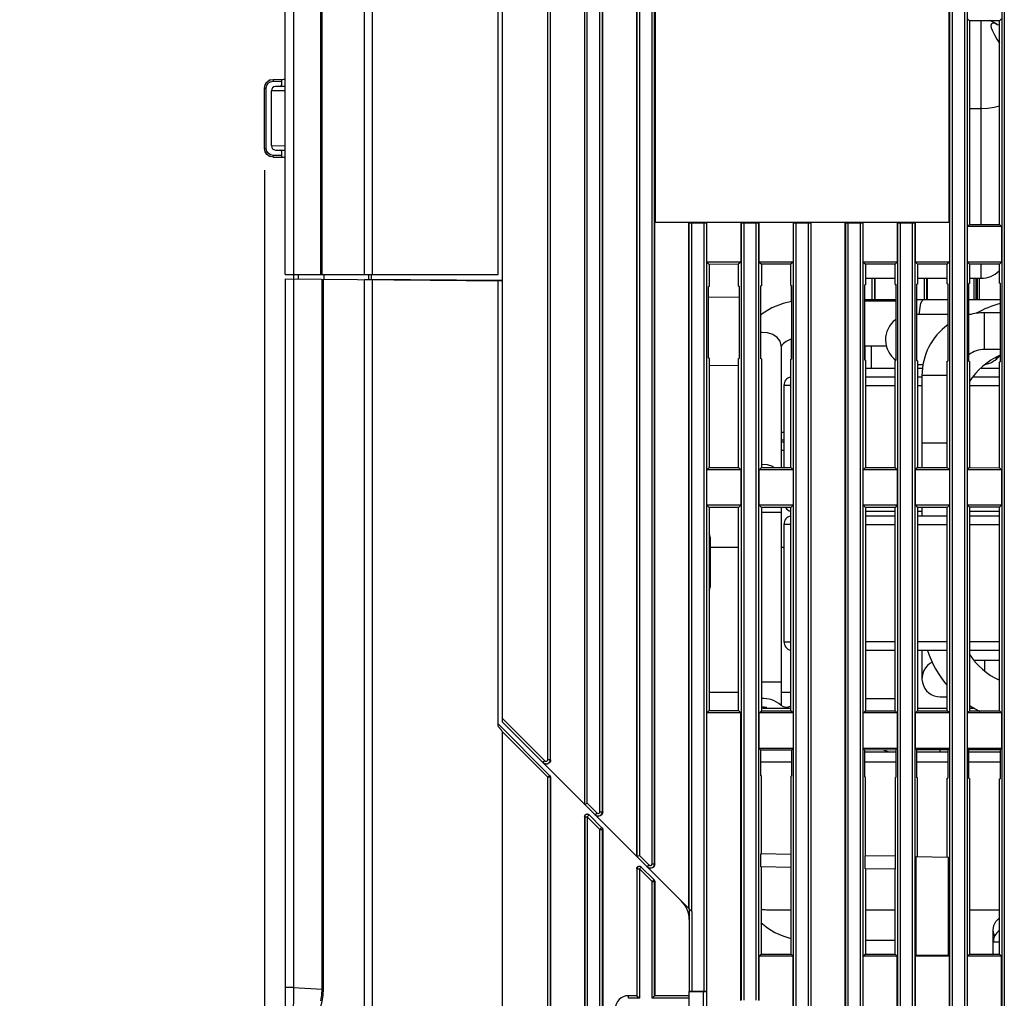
# Model space of a CAD drawing. Extents: x 28 to 410, y 34 to 287.
# Tile 16 of 33: x 122 to 167, y 158 to 203. Entities that reach past the tile are written whole.
import ezdxf

# ---------------------------------------------------------------- set-up
doc = ezdxf.new("R2010")
doc.units = 0
doc.header["$LTSCALE"] = 23.1
doc.layers.get('0').update_dxf_attribs({"linetype": 'CONTINUOUS'})
doc.dimstyles.get("Standard").update_dxf_attribs({"dimtxt": 2.5, "dimasz": 2.5, "dimexe": 1.25, "dimexo": 0.625, "dimtad": 1, "dimcen": 2.5, "dimazin": 3, "dimtfac": 1, "dimtmove": 0, "dimatfit": 3})

# ---------------------------------------------------------------- blocks, each defined once
blk = doc.blocks.new('_OPEN')
at = {"color": 0, "linetype": 'BYBLOCK'}
for p, q in [((0, 0), (-1, 0.25)), ((-1, -0.25), (0, 0)), ((-1, 0), (0, 0))]:
    blk.add_line(p, q, dxfattribs=at)
blk = doc.blocks.new('*D48')
at = {"color": 2, "linetype": 'CONTINUOUS'}
for p, q in [((133.126, 196.559), (133.126, 128.274)), ((134.283, 155.649), (134.283, 128.274)), ((133.126, 129.274), (121.856, 129.274)), ((121.856, 129.274), (133.704, 129.274)), ((139.283, 129.274), (133.704, 129.274)), ((134.283, 129.274), (139.283, 129.274))]:
    blk.add_line(p, q, dxfattribs=at)
at = {"color": 2, "linetype": 'CONTINUOUS', "xscale": 2, "yscale": 2, "zscale": 2}
blk.add_blockref('_OPEN', (133.126, 129.274), dxfattribs=at)
at = {"color": 2, "linetype": 'CONTINUOUS', "xscale": 2, "yscale": 2, "zscale": 2, "rotation": 180}
blk.add_blockref('_OPEN', (134.283, 129.274), dxfattribs=at)

msp = doc.modelspace()

# ---------------------------------------------------------------- linework, layer by layer
at = {"color": 7, "linetype": 'CONTINUOUS'}
for p, q in [((144.083, 171.149), (144.083, 247.149)), ((146.173, 169.421), (146.173, 241.867)), ((146.293, 169.421), (146.293, 241.725)), ((147.873, 167.359), (147.873, 241.725)), ((147.993, 167.408), (147.993, 241.867)), ((148.573, 167.021), (148.573, 241.867)), ((148.693, 167.021), (148.693, 241.725)), ((150.273, 241.725), (150.273, 164.959)), ((150.393, 241.867), (150.393, 165.008)), ((150.973, 164.621), (150.973, 241.867)), ((151.093, 164.621), (151.093, 241.725)), ((164.673, 241.725), (164.673, 148.589)), ((164.793, 241.867), (164.793, 148.447)), ((165.373, 148.447), (165.373, 241.867)), ((165.493, 148.589), (165.493, 241.725)), ((167.073, 241.725), (167.073, 148.589)), ((167.193, 241.867), (167.193, 148.447)), ((146.301, 169.413), (146.301, 241.638)), ((148.701, 167.013), (148.701, 241.638)), ((150.265, 164.966), (150.265, 241.638)), ((134.083, 191.749), (134.083, 240.829)), ((138.106, 191.749), (138.106, 235.949)), ((164.648, 194.166), (164.648, 214.531)), ((151.118, 213.142), (151.118, 194.166)), ((137.734, 191.749), (137.734, 211.619)), ((143.883, 191.749), (143.883, 208.949)), ((147.865, 208.766), (147.865, 167.366)), ((135.786, 191.749), (135.786, 208.117)), ((134.483, 191.557), (134.483, 207.772)), ((135.719, 191.749), (135.719, 208.039)), ((165.501, 203.531), (165.596, 203.436)), ((166.972, 203.437), (165.596, 203.436)), ((165.596, 203.436), (165.596, 194.062)), ((166.123, 194.061), (166.123, 203.436)), ((167.065, 203.531), (166.972, 203.437)), ((166.972, 194.06), (166.972, 203.437)), ((133.392, 200.715), (133.52, 200.738)), ((133.52, 200.738), (134.005, 200.747)), ((133.52, 200.738), (133.521, 200.658)), ((133.521, 200.658), (133.923, 200.665)), ((134.083, 200.417), (133.64, 200.409)), ((133.923, 200.493), (133.923, 200.745)), ((133.126, 197.559), (133.126, 200.338)), ((133.126, 200.338), (133.206, 200.338)), ((133.206, 197.559), (133.206, 200.338)), ((134.083, 200.218), (133.443, 200.209)), ((133.443, 197.688), (133.443, 200.209)), ((165.596, 199.393), (166.123, 199.393)), ((133.443, 197.688), (134.083, 197.68)), ((133.156, 197.408), (133.126, 197.559)), ((133.126, 197.559), (133.206, 197.559)), ((133.52, 197.159), (133.521, 197.239)), ((133.923, 197.232), (133.521, 197.239)), ((133.64, 197.488), (134.083, 197.481)), ((133.923, 197.152), (133.923, 197.405)), ((133.52, 197.159), (133.392, 197.183)), ((133.52, 197.159), (134.005, 197.151)), ((151.101, 194.149), (151.118, 194.166)), ((151.101, 164.613), (151.101, 194.149)), ((152.665, 194.149), (151.101, 194.149)), ((151.118, 194.166), (164.648, 194.166)), ((152.665, 162.566), (152.665, 194.149)), ((152.673, 194.141), (152.665, 194.149)), ((152.673, 194.141), (152.673, 162.558)), ((152.793, 194.131), (152.793, 162.439)), ((152.793, 194.131), (153.373, 194.131)), ((153.373, 158.749), (153.373, 194.131)), ((153.501, 194.149), (153.493, 194.141)), ((153.493, 158.743), (153.493, 194.141)), ((153.501, 192.331), (153.501, 194.149)), ((155.065, 194.149), (153.501, 194.149)), ((155.065, 194.149), (155.065, 192.331)), ((155.073, 194.141), (155.065, 194.149)), ((155.073, 194.141), (155.073, 158.339)), ((155.193, 194.131), (155.193, 158.349)), ((155.193, 194.131), (155.773, 194.131)), ((155.773, 158.349), (155.773, 194.131)), ((155.901, 194.149), (155.893, 194.141)), ((155.893, 158.339), (155.893, 194.141)), ((155.901, 192.331), (155.901, 194.149)), ((157.465, 194.149), (155.901, 194.149)), ((157.465, 194.149), (157.465, 192.331)), ((157.473, 194.141), (157.465, 194.149)), ((157.473, 194.141), (157.473, 148.589)), ((157.593, 194.131), (157.593, 148.447)), ((157.593, 194.131), (158.173, 194.131)), ((158.173, 148.447), (158.173, 194.131)), ((158.301, 194.149), (158.293, 194.141)), ((158.293, 148.589), (158.293, 194.141)), ((158.301, 148.676), (158.301, 194.149)), ((159.865, 194.149), (158.301, 194.149)), ((159.865, 148.676), (159.865, 194.149)), ((159.873, 194.141), (159.865, 194.149)), ((159.873, 194.141), (159.873, 148.589)), ((159.993, 194.131), (159.993, 148.447)), ((159.993, 194.131), (160.573, 194.131)), ((160.573, 148.447), (160.573, 194.131)), ((160.701, 194.149), (160.693, 194.141)), ((160.693, 148.589), (160.693, 194.141)), ((160.701, 192.331), (160.701, 194.149)), ((162.265, 194.149), (160.701, 194.149)), ((162.265, 194.149), (162.265, 192.331)), ((162.273, 194.141), (162.265, 194.149)), ((162.273, 194.141), (162.273, 148.589)), ((162.393, 194.131), (162.393, 148.447)), ((162.393, 194.131), (162.973, 194.131)), ((162.973, 148.447), (162.973, 194.131)), ((163.101, 194.149), (163.093, 194.141)), ((163.093, 148.589), (163.093, 194.141)), ((163.101, 192.331), (163.101, 194.149)), ((164.665, 194.149), (163.101, 194.149)), ((164.665, 194.149), (164.648, 194.166)), ((164.665, 194.149), (164.665, 192.331)), ((165.501, 193.966), (165.596, 194.062)), ((165.596, 194.062), (166.972, 194.06)), ((167.065, 193.966), (166.972, 194.06)), ((165.501, 192.331), (165.501, 193.966)), ((167.065, 193.966), (165.501, 193.966)), ((167.065, 193.966), (167.065, 192.331)), ((153.501, 192.331), (153.609, 192.223)), ((155.065, 192.331), (153.501, 192.331)), ((155.065, 192.331), (154.959, 192.224)), ((155.901, 192.331), (156.006, 192.225)), ((157.465, 192.331), (155.901, 192.331)), ((157.465, 192.331), (157.361, 192.227)), ((160.701, 192.331), (160.801, 192.231)), ((162.265, 192.331), (160.701, 192.331)), ((162.166, 192.232), (160.801, 192.231)), ((160.801, 192.231), (160.801, 191.287)), ((162.265, 192.331), (162.166, 192.232)), ((162.166, 191.303), (162.166, 192.232)), ((163.101, 192.331), (163.199, 192.233)), ((164.665, 192.331), (163.101, 192.331)), ((164.569, 192.235), (163.199, 192.233)), ((163.199, 192.233), (163.199, 191.316)), ((164.665, 192.331), (164.569, 192.235)), ((164.569, 191.333), (164.569, 192.235)), ((165.501, 192.331), (165.596, 192.236)), ((167.065, 192.331), (165.501, 192.331)), ((166.972, 192.237), (165.596, 192.236)), ((165.596, 192.236), (165.596, 191.345)), ((166.123, 191.583), (166.123, 192.236)), ((167.065, 192.331), (166.972, 192.237)), ((166.972, 191.362), (166.972, 192.237)), ((154.959, 192.224), (153.609, 192.223)), ((153.609, 192.223), (153.609, 191.199)), ((154.959, 191.215), (154.959, 192.224)), ((157.361, 192.227), (156.006, 192.225)), ((156.006, 192.225), (156.006, 191.228)), ((157.361, 191.244), (157.361, 192.227)), ((166.953, 191.917), (166.95, 191.914)), ((166.972, 191.937), (166.953, 191.917)), ((134.083, 191.749), (143.883, 191.749)), ((134.083, 191.563), (134.083, 157.528)), ((134.083, 191.563), (144.083, 191.459)), ((134.462, 191.559), (134.462, 158.926)), ((134.683, 191.749), (134.683, 191.556)), ((135.781, 158.857), (135.781, 191.546)), ((135.844, 158.857), (135.844, 191.545)), ((135.873, 191.545), (135.873, 191.749)), ((144.083, 191.474), (137.734, 191.529)), ((137.734, 155.149), (137.734, 191.525)), ((137.923, 191.749), (137.923, 191.527)), ((138.046, 191.749), (138.046, 191.526)), ((138.106, 155.149), (138.106, 191.521)), ((143.883, 170.966), (143.883, 191.461)), ((160.801, 191.583), (162.166, 191.583)), ((161.1, 191.583), (161.1, 190.591)), ((161.232, 190.591), (161.232, 191.583)), ((161.254, 190.591), (161.254, 191.583)), ((163.199, 191.583), (164.569, 191.583)), ((163.5, 191.583), (163.5, 190.591)), ((163.632, 190.591), (163.632, 191.583)), ((163.654, 190.591), (163.654, 191.583)), ((164.569, 191.333), (164.599, 191.333)), ((164.599, 191.333), (164.599, 187.765)), ((165.566, 187.753), (165.566, 191.345)), ((165.596, 191.345), (165.566, 191.345)), ((165.596, 191.583), (166.123, 191.583)), ((165.785, 191.583), (165.785, 190.591)), ((165.903, 190.591), (165.903, 191.583)), ((165.963, 190.591), (165.963, 191.583)), ((166.039, 191.583), (166.039, 190.591)), ((166.972, 191.362), (167.001, 191.362)), ((167.001, 191.362), (167.001, 187.735)), ((153.609, 191.199), (153.579, 191.198)), ((153.579, 187.899), (153.579, 191.198)), ((154.959, 191.215), (154.988, 191.216)), ((154.988, 191.216), (154.988, 187.882)), ((155.977, 187.87), (155.977, 191.228)), ((156.006, 191.228), (155.977, 191.228)), ((155.981, 189.887), (155.981, 191.228)), ((157.361, 191.244), (157.391, 191.245)), ((157.385, 191.244), (157.385, 190.512)), ((157.391, 191.245), (157.391, 187.853)), ((160.801, 191.287), (160.771, 191.286)), ((160.771, 187.811), (160.771, 191.286)), ((162.166, 191.303), (162.196, 191.304)), ((162.196, 191.304), (162.196, 187.794)), ((163.199, 191.316), (163.169, 191.315)), ((163.169, 187.782), (163.169, 191.315)), ((153.579, 190.734), (154.988, 190.709)), ((162.196, 190.591), (160.771, 190.591)), ((162.196, 190.546), (160.771, 190.546)), ((162.196, 190.522), (160.771, 190.522)), ((164.599, 190.591), (163.169, 190.591)), ((167.001, 190.591), (165.566, 190.591)), ((166.285, 188.307), (166.285, 189.991)), ((167.001, 189.991), (166.285, 189.991)), ((164.599, 189.909), (163.169, 189.909)), ((165.616, 189.909), (165.566, 189.909)), ((157.385, 188.776), (157.385, 187.853)), ((156.925, 188.441), (156.925, 182.871)), ((160.771, 188.469), (161.779, 188.469)), ((160.781, 187.811), (160.781, 188.469)), ((161.065, 188.469), (161.065, 187.449)), ((167.001, 188.307), (166.285, 188.307)), ((153.609, 187.899), (153.579, 187.899)), ((153.609, 187.899), (153.609, 182.875)), ((154.959, 182.873), (154.959, 187.882)), ((154.959, 187.882), (154.988, 187.882)), ((156.006, 187.87), (155.977, 187.87)), ((156.006, 187.87), (156.006, 182.872)), ((157.361, 182.871), (157.361, 187.853)), ((157.361, 187.853), (157.391, 187.853)), ((160.801, 187.811), (160.771, 187.811)), ((160.801, 187.811), (160.801, 182.867)), ((162.166, 182.865), (162.166, 187.794)), ((162.166, 187.794), (162.196, 187.794)), ((163.199, 187.782), (163.169, 187.782)), ((163.199, 187.782), (163.199, 182.864)), ((164.569, 182.863), (164.569, 187.765)), ((164.569, 187.765), (164.599, 187.765)), ((165.596, 187.752), (165.566, 187.753)), ((165.596, 187.752), (165.596, 182.862)), ((166.972, 182.86), (166.972, 187.736)), ((166.972, 187.736), (167.001, 187.735)), ((166.986, 188.02), (167.001, 188.035)), ((153.609, 187.564), (154.959, 187.588)), ((160.801, 187.449), (162.166, 187.449)), ((163.455, 187.589), (163.199, 187.589)), ((163.199, 187.449), (163.44, 187.449)), ((166.13, 187.449), (166.972, 187.449)), ((160.801, 187.049), (162.166, 187.049)), ((163.199, 187.049), (163.401, 187.049)), ((163.401, 187.107), (163.401, 182.864)), ((164.569, 187.107), (163.401, 187.107)), ((165.75, 187.049), (166.972, 187.049)), ((157.043, 186.649), (157.043, 182.871)), ((157.361, 186.649), (157.043, 186.649)), ((160.801, 186.649), (162.166, 186.649)), ((163.199, 186.649), (163.401, 186.649)), ((165.596, 186.649), (166.972, 186.649)), ((157.043, 184.487), (156.925, 184.487)), ((157.043, 184.128), (156.925, 184.128)), ((157.043, 184.033), (156.925, 184.033)), ((156.925, 183.669), (157.043, 183.669)), ((164.569, 183.991), (163.401, 183.991)), ((153.501, 182.766), (153.609, 182.875)), ((153.501, 181.131), (153.501, 182.766)), ((155.065, 182.766), (153.501, 182.766)), ((153.609, 182.875), (154.959, 182.873)), ((155.065, 182.766), (154.959, 182.873)), ((155.065, 182.766), (155.065, 181.131)), ((155.901, 182.766), (156.006, 182.872)), ((155.901, 181.131), (155.901, 182.766)), ((157.465, 182.766), (155.901, 182.766)), ((156.006, 182.872), (157.361, 182.871)), ((157.465, 182.766), (157.361, 182.871)), ((157.465, 182.766), (157.465, 181.131)), ((160.701, 182.766), (160.801, 182.867)), ((160.701, 181.131), (160.701, 182.766)), ((162.265, 182.766), (160.701, 182.766)), ((160.801, 182.867), (162.166, 182.865)), ((162.265, 182.766), (162.166, 182.865)), ((162.265, 182.766), (162.265, 181.131)), ((163.101, 182.766), (163.199, 182.864)), ((163.101, 181.131), (163.101, 182.766)), ((164.665, 182.766), (163.101, 182.766)), ((163.199, 182.864), (164.569, 182.863)), ((164.665, 182.766), (164.569, 182.863)), ((164.665, 182.766), (164.665, 181.131)), ((165.501, 182.766), (165.596, 182.862)), ((165.501, 181.131), (165.501, 182.766)), ((167.065, 182.766), (165.501, 182.766)), ((165.596, 182.862), (166.972, 182.86)), ((167.065, 182.766), (166.972, 182.86)), ((167.065, 182.766), (167.065, 181.131)), ((153.501, 181.131), (153.609, 181.023)), ((155.065, 181.131), (153.501, 181.131)), ((154.959, 181.024), (153.609, 181.023)), ((153.609, 181.023), (153.609, 171.675)), ((155.065, 181.131), (154.959, 181.024)), ((154.959, 171.673), (154.959, 181.024)), ((155.901, 181.131), (156.006, 181.025)), ((157.465, 181.131), (155.901, 181.131)), ((157.361, 181.027), (156.006, 181.025)), ((156.006, 181.025), (156.006, 171.672)), ((156.925, 181.026), (156.925, 171.929)), ((157.465, 181.131), (157.361, 181.027)), ((157.361, 171.671), (157.361, 181.027)), ((160.701, 181.131), (160.801, 181.031)), ((162.265, 181.131), (160.701, 181.131)), ((162.166, 181.032), (160.801, 181.031)), ((160.801, 181.031), (160.801, 171.667)), ((162.265, 181.131), (162.166, 181.032)), ((162.166, 171.665), (162.166, 181.032)), ((164.665, 181.131), (163.101, 181.131)), ((163.101, 181.131), (163.199, 181.033)), ((164.569, 181.035), (163.199, 181.033)), ((163.199, 181.033), (163.199, 171.664)), ((163.401, 181.033), (163.401, 180.649)), ((164.665, 181.131), (164.569, 181.035)), ((164.569, 171.663), (164.569, 181.035)), ((167.065, 181.131), (165.501, 181.131)), ((165.501, 181.131), (165.596, 181.036)), ((166.972, 181.037), (165.596, 181.036)), ((165.596, 181.036), (165.596, 171.662)), ((167.065, 181.131), (166.972, 181.037)), ((166.972, 171.66), (166.972, 181.037)), ((156.925, 180.792), (156.006, 180.792)), ((162.166, 180.849), (160.801, 180.849)), ((160.801, 180.649), (162.166, 180.649)), ((163.401, 180.849), (163.199, 180.849)), ((163.199, 180.649), (164.569, 180.649)), ((166.972, 180.849), (165.596, 180.849)), ((165.596, 180.649), (166.972, 180.649)), ((157.043, 180.249), (157.043, 174.849)), ((157.361, 180.249), (157.043, 180.249)), ((160.801, 180.249), (162.166, 180.249)), ((163.199, 180.249), (164.569, 180.249)), ((165.596, 180.249), (166.972, 180.249)), ((153.643, 179.66), (153.643, 177.358)), ((154.959, 179.189), (153.643, 179.189)), ((157.043, 179.189), (156.925, 179.189)), ((157.043, 174.849), (157.361, 174.849)), ((162.166, 174.849), (160.801, 174.849)), ((164.569, 174.849), (163.199, 174.849)), ((166.972, 174.849), (165.596, 174.849)), ((162.166, 174.449), (160.801, 174.449)), ((164.569, 174.449), (163.199, 174.449)), ((163.401, 174.449), (163.401, 173.149)), ((166.972, 174.449), (165.596, 174.449)), ((165.788, 173.991), (166.972, 173.991)), ((166.285, 173.991), (166.285, 173.494)), ((156.925, 172.991), (156.006, 172.991)), ((154.959, 172.509), (153.609, 172.509)), ((157.361, 172.509), (156.925, 172.509)), ((164.243, 172.307), (164.569, 172.307)), ((160.801, 172.229), (162.166, 172.229)), ((153.501, 171.566), (153.609, 171.675)), ((153.501, 148.676), (153.501, 171.566)), ((155.065, 171.566), (153.501, 171.566)), ((153.609, 171.675), (154.959, 171.673)), ((155.065, 171.566), (154.959, 171.673)), ((155.065, 158.331), (155.065, 171.566)), ((155.901, 171.566), (156.006, 171.672)), ((155.901, 169.931), (155.901, 171.566)), ((157.465, 171.566), (155.901, 171.566)), ((156.006, 171.672), (157.361, 171.671)), ((156.083, 171.791), (157.361, 171.791)), ((157.465, 171.566), (157.361, 171.671)), ((157.465, 171.566), (157.465, 169.931)), ((160.701, 171.566), (160.801, 171.667)), ((160.701, 169.931), (160.701, 171.566)), ((162.265, 171.566), (160.701, 171.566)), ((160.801, 171.667), (162.166, 171.665)), ((162.265, 171.566), (162.166, 171.665)), ((162.265, 171.566), (162.265, 169.931)), ((163.101, 171.566), (163.199, 171.664)), ((163.101, 169.931), (163.101, 171.566)), ((164.665, 171.566), (163.101, 171.566)), ((163.199, 171.791), (164.569, 171.791)), ((163.199, 171.664), (164.569, 171.663)), ((164.665, 171.566), (164.569, 171.663)), ((164.665, 171.566), (164.665, 169.931)), ((165.501, 171.566), (165.596, 171.662)), ((165.501, 169.931), (165.501, 171.566)), ((167.065, 171.566), (165.501, 171.566)), ((165.596, 171.791), (165.832, 171.791)), ((165.596, 171.662), (166.972, 171.66)), ((167.065, 171.566), (166.972, 171.66)), ((167.065, 171.566), (167.065, 169.931)), ((146.258, 168.691), (143.883, 171.066)), ((144.083, 171.318), (146.036, 169.365)), ((144.083, 171.149), (145.951, 169.28)), ((144.083, 148.349), (144.083, 170.696)), ((146.173, 168.606), (144.083, 170.696)), ((155.977, 169.855), (155.901, 169.931)), ((157.465, 169.931), (155.901, 169.931)), ((157.391, 169.857), (155.977, 169.855)), ((155.977, 168.67), (155.977, 169.855)), ((157.391, 169.857), (157.465, 169.931)), ((157.391, 169.857), (157.391, 168.653)), ((162.265, 169.931), (160.701, 169.931)), ((160.771, 169.86), (160.701, 169.931)), ((162.196, 169.862), (160.771, 169.86)), ((160.771, 168.611), (160.771, 169.86)), ((160.771, 169.771), (162.196, 169.771)), ((161.821, 169.803), (161.821, 169.771)), ((162.196, 169.862), (162.265, 169.931)), ((162.196, 169.862), (162.196, 168.594)), ((164.665, 169.931), (163.101, 169.931)), ((163.169, 169.863), (163.101, 169.931)), ((164.599, 169.864), (163.169, 169.863)), ((163.169, 168.582), (163.169, 169.863)), ((163.169, 169.771), (164.599, 169.771)), ((164.221, 169.864), (164.221, 169.771)), ((164.599, 169.864), (164.665, 169.931)), ((164.599, 169.864), (164.599, 168.565)), ((167.065, 169.931), (165.501, 169.931)), ((165.566, 169.865), (165.501, 169.931)), ((167.001, 169.867), (165.566, 169.865)), ((165.566, 168.553), (165.566, 169.865)), ((165.566, 169.771), (167.001, 169.771)), ((167.001, 169.867), (167.065, 169.931)), ((167.001, 169.867), (167.001, 168.535)), ((146.036, 169.365), (145.951, 169.28)), ((148.351, 166.88), (145.958, 169.273)), ((146.173, 169.421), (146.293, 169.421)), ((146.301, 169.413), (146.293, 169.421)), ((157.391, 169.309), (155.977, 169.309)), ((162.196, 169.309), (160.771, 169.309)), ((164.599, 169.309), (163.169, 169.309)), ((167.001, 169.309), (165.566, 169.309)), ((146.173, 168.606), (146.258, 168.691)), ((146.277, 168.666), (146.258, 168.691)), ((146.265, 168.684), (146.284, 168.659)), ((156.006, 168.67), (155.977, 168.67)), ((156.006, 165.077), (156.006, 168.67)), ((146.173, 148.447), (146.173, 168.606)), ((146.293, 168.606), (146.173, 168.606)), ((146.293, 148.589), (146.293, 168.606)), ((146.301, 168.598), (146.293, 168.606)), ((146.301, 168.598), (146.301, 148.675)), ((157.361, 168.653), (157.361, 165.054)), ((157.361, 168.653), (157.391, 168.653)), ((160.801, 168.611), (160.771, 168.611)), ((160.801, 164.994), (160.801, 168.611)), ((162.166, 168.594), (162.166, 164.97)), ((162.166, 168.594), (162.196, 168.594)), ((163.199, 168.582), (163.169, 168.582)), ((163.199, 164.952), (163.199, 168.582)), ((164.569, 168.565), (164.599, 168.565)), ((164.569, 164.928), (164.569, 168.565)), ((165.596, 168.552), (165.566, 168.553)), ((165.596, 168.552), (165.596, 160.462)), ((166.972, 168.536), (167.001, 168.535)), ((166.972, 160.46), (166.972, 168.536)), ((147.873, 167.359), (147.993, 167.408)), ((147.873, 167.359), (147.873, 167.359)), ((147.993, 167.408), (148.436, 166.965)), ((148.078, 166.871), (147.993, 166.786)), ((148.078, 166.871), (148.665, 166.284)), ((148.436, 166.965), (148.351, 166.88)), ((150.751, 164.48), (148.358, 166.873)), ((148.573, 167.021), (148.693, 167.021)), ((148.701, 167.013), (148.693, 167.021)), ((147.866, 166.794), (147.866, 148.675)), ((147.866, 166.794), (147.873, 166.786)), ((147.873, 166.786), (147.873, 148.589)), ((147.911, 166.786), (147.993, 166.786)), ((147.993, 166.786), (147.993, 148.447)), ((147.993, 166.786), (148.573, 166.206)), ((148.658, 166.291), (148.573, 166.206)), ((148.573, 148.447), (148.573, 166.206)), ((148.573, 166.206), (148.693, 166.206)), ((148.665, 166.284), (148.684, 166.259)), ((148.693, 148.589), (148.693, 166.206)), ((148.693, 166.206), (148.701, 166.198)), ((148.701, 166.198), (148.701, 148.675)), ((155.988, 164.478), (155.988, 165.078)), ((157.378, 165.054), (155.988, 165.078)), ((157.378, 164.454), (157.378, 165.054)), ((150.273, 164.959), (150.393, 165.008)), ((150.273, 164.959), (150.273, 164.959)), ((150.393, 165.008), (150.836, 164.565)), ((150.973, 164.621), (151.093, 164.621)), ((151.101, 164.613), (151.093, 164.621)), ((162.178, 164.97), (160.788, 164.994)), ((160.788, 164.394), (160.788, 164.994)), ((162.178, 164.37), (162.178, 164.97)), ((163.136, 164.953), (164.631, 164.927)), ((163.136, 160.401), (163.136, 164.953)), ((164.631, 160.401), (164.631, 164.927)), ((150.266, 164.394), (150.266, 158.549)), ((150.266, 164.394), (150.273, 164.386)), ((150.273, 164.386), (150.273, 158.548)), ((150.311, 164.386), (150.393, 164.386)), ((150.478, 164.471), (150.393, 164.386)), ((150.393, 164.386), (150.393, 158.429)), ((150.393, 164.386), (150.973, 163.806)), ((150.478, 164.471), (150.445, 164.494)), ((150.478, 164.471), (151.065, 163.884)), ((150.836, 164.565), (150.751, 164.48)), ((152.803, 162.429), (150.758, 164.473)), ((157.378, 164.454), (155.988, 164.478)), ((155.992, 164.478), (155.992, 160.458)), ((157.372, 160.46), (157.372, 164.454)), ((162.178, 164.37), (160.788, 164.394)), ((160.798, 164.394), (160.798, 160.463)), ((162.167, 160.465), (162.167, 164.37)), ((151.058, 163.891), (150.973, 163.806)), ((150.973, 158.429), (150.973, 163.806)), ((150.973, 163.806), (151.093, 163.806)), ((151.058, 163.891), (151.077, 163.866)), ((151.065, 163.884), (151.084, 163.859)), ((151.093, 158.548), (151.093, 163.806)), ((151.093, 163.806), (151.101, 163.798)), ((151.101, 163.798), (151.101, 158.549)), ((152.683, 162.549), (152.683, 158.742)), ((152.803, 162.429), (152.803, 158.749)), ((156.243, 162.509), (157.372, 162.509)), ((160.798, 162.509), (162.167, 162.509)), ((165.596, 162.509), (166.972, 162.509)), ((166.683, 160.461), (166.683, 161.581)), ((160.798, 161.109), (162.167, 161.109)), ((166.972, 161.012), (166.683, 161.012)), ((155.992, 160.458), (155.901, 160.366)), ((155.901, 158.331), (155.901, 160.366)), ((157.465, 160.366), (155.901, 160.366)), ((155.992, 160.458), (157.372, 160.46)), ((157.372, 160.46), (157.465, 160.366)), ((157.465, 148.676), (157.465, 160.366)), ((160.798, 160.463), (160.701, 160.366)), ((162.265, 160.366), (160.701, 160.366)), ((160.701, 148.676), (160.701, 160.366)), ((160.798, 160.463), (162.167, 160.465)), ((162.167, 160.465), (162.265, 160.366)), ((162.265, 148.676), (162.265, 160.366)), ((163.136, 160.401), (163.101, 160.366)), ((164.665, 160.366), (163.101, 160.366)), ((163.101, 148.676), (163.101, 160.366)), ((164.631, 160.401), (163.136, 160.401)), ((164.631, 160.401), (164.665, 160.366)), ((164.665, 148.676), (164.665, 160.366)), ((165.501, 160.366), (165.596, 160.462)), ((167.065, 160.366), (165.501, 160.366)), ((165.501, 148.676), (165.501, 160.366)), ((165.596, 160.462), (166.972, 160.46)), ((167.065, 160.366), (166.972, 160.46)), ((167.065, 148.676), (167.065, 160.366)), ((134.462, 158.926), (134.083, 158.926)), ((134.462, 158.926), (135.781, 158.857)), ((135.767, 158.584), (135.781, 158.857)), ((135.844, 158.857), (135.781, 158.857)), ((152.683, 158.738), (153.347, 158.747)), ((152.683, 143.149), (152.683, 158.738)), ((153.373, 158.749), (152.803, 158.749)), ((153.347, 151.551), (153.347, 158.747)), ((153.493, 158.743), (153.495, 158.741)), ((153.495, 151.556), (153.495, 158.741)), ((135.722, 158.313), (135.767, 158.584)), ((149.883, 158.429), (149.883, 158.549)), ((150.273, 158.549), (149.883, 158.549)), ((150.393, 158.429), (149.883, 158.429)), ((150.273, 158.549), (150.273, 158.549)), ((150.273, 158.548), (150.393, 158.429)), ((151.093, 158.548), (150.973, 158.429)), ((152.683, 158.429), (150.973, 158.429)), ((151.093, 158.549), (151.094, 158.549)), ((152.683, 158.549), (151.093, 158.549))]:
    msp.add_line(p, q, dxfattribs=at)
for points in [[(166.858, 203.256), (166.778, 203.308), (166.666, 203.331), (166.598, 203.294), (166.578, 203.216)], [(166.578, 203.216), (166.594, 203.116), (166.647, 202.975), (166.738, 202.796), (166.856, 202.593), (166.972, 202.402)], [(166.972, 203.236), (166.934, 203.237), (166.87, 203.253), (166.859, 203.258)], [(133.126, 200.338), (133.156, 200.49), (133.241, 200.619), (133.368, 200.706), (133.392, 200.715)], [(133.392, 200.715), (133.296, 200.665), (133.191, 200.557), (133.134, 200.418), (133.126, 200.338)], [(133.206, 200.338), (133.23, 200.459), (133.298, 200.562), (133.401, 200.632), (133.521, 200.658)], [(166.123, 199.393), (166.434, 199.409), (166.723, 199.454), (166.972, 199.525)], [(133.126, 197.559), (133.135, 197.473), (133.195, 197.335), (133.301, 197.229), (133.392, 197.183)], [(133.392, 197.183), (133.368, 197.192), (133.241, 197.279), (133.156, 197.408)], [(133.521, 197.239), (133.4, 197.265), (133.298, 197.335), (133.23, 197.439), (133.206, 197.559)], [(152.673, 194.141), (152.682, 194.138), (152.7, 194.135), (152.726, 194.133), (152.758, 194.132), (152.793, 194.131)], [(153.373, 194.131), (153.408, 194.132), (153.44, 194.133), (153.466, 194.135), (153.484, 194.138), (153.493, 194.141)], [(155.073, 194.141), (155.082, 194.138), (155.1, 194.135), (155.126, 194.133), (155.158, 194.132), (155.193, 194.131)], [(155.773, 194.131), (155.808, 194.132), (155.84, 194.133), (155.866, 194.135), (155.884, 194.138), (155.893, 194.141)], [(157.473, 194.141), (157.482, 194.138), (157.5, 194.135), (157.526, 194.133), (157.558, 194.132), (157.593, 194.131)], [(158.173, 194.131), (158.208, 194.132), (158.24, 194.133), (158.266, 194.135), (158.284, 194.138), (158.293, 194.141)], [(159.873, 194.141), (159.882, 194.138), (159.9, 194.135), (159.926, 194.133), (159.958, 194.132), (159.993, 194.131)], [(160.573, 194.131), (160.608, 194.132), (160.64, 194.133), (160.666, 194.135), (160.684, 194.138), (160.693, 194.141)], [(162.273, 194.141), (162.282, 194.138), (162.3, 194.135), (162.326, 194.133), (162.358, 194.132), (162.393, 194.131)], [(162.973, 194.131), (163.008, 194.132), (163.04, 194.133), (163.066, 194.135), (163.084, 194.138), (163.093, 194.141)], [(157.391, 190.514), (157.003, 190.428), (156.492, 190.225), (156.046, 189.948), (155.977, 189.883)], [(163.284, 189.909), (163.288, 190.009), (163.313, 190.244), (163.354, 190.43), (163.404, 190.55), (163.46, 190.591)], [(156.925, 188.441), (156.923, 188.484), (156.865, 188.682), (156.73, 188.856), (156.532, 188.989), (156.29, 189.069), (156.027, 189.087), (155.977, 189.078)], [(157.391, 188.778), (157.333, 188.759), (157.151, 188.667), (157.025, 188.574), (156.953, 188.496), (156.927, 188.449), (156.925, 188.441)], [(166.773, 187.926), (166.809, 187.92), (166.845, 187.923), (166.882, 187.935), (166.918, 187.955), (166.953, 187.984), (166.985, 188.02)], [(156.587, 182.871), (156.532, 182.908), (156.29, 182.988), (156.027, 183.006), (156.006, 183.003)], [(144.083, 170.696), (144.081, 170.704), (144.078, 170.713), (144.074, 170.721), (144.068, 170.73), (144.062, 170.74), (144.055, 170.75), (144.048, 170.761), (144.04, 170.773), (144.031, 170.785), (144.021, 170.798), (144.01, 170.812), (143.998, 170.827), (143.985, 170.843), (143.972, 170.86), (143.956, 170.878), (143.94, 170.898), (143.923, 170.919), (143.904, 170.941), (143.883, 170.966)], [(145.951, 169.28), (145.993, 169.249), (146.041, 169.229), (146.093, 169.222), (146.144, 169.229), (146.192, 169.249), (146.234, 169.28), (146.266, 169.322), (146.286, 169.37), (146.293, 169.421)], [(146.301, 169.413), (146.292, 169.355), (146.267, 169.302), (146.228, 169.259), (146.178, 169.229), (146.121, 169.215), (146.062, 169.218), (146.006, 169.238), (145.958, 169.273)], [(146.036, 169.365), (146.053, 169.352), (146.072, 169.344), (146.093, 169.342), (146.114, 169.344), (146.133, 169.352), (146.15, 169.365), (146.162, 169.381), (146.17, 169.401), (146.173, 169.421)], [(146.293, 168.606), (146.289, 168.637), (146.277, 168.666)], [(146.284, 168.659), (146.296, 168.63), (146.301, 168.598)], [(147.873, 167.359), (147.873, 167.359), (147.873, 167.359), (147.873, 167.359)], [(147.866, 166.794), (147.872, 166.834), (147.892, 166.869), (147.922, 166.895), (147.959, 166.911), (147.999, 166.913), (148.038, 166.902), (148.071, 166.878)], [(148.078, 166.871), (148.045, 166.894), (148.007, 166.905), (147.967, 166.903), (147.93, 166.887), (147.9, 166.86), (147.88, 166.825), (147.873, 166.786)], [(148.351, 166.88), (148.393, 166.849), (148.441, 166.829), (148.493, 166.822), (148.544, 166.829), (148.592, 166.849), (148.634, 166.88), (148.666, 166.922), (148.686, 166.97), (148.693, 167.021)], [(148.701, 167.013), (148.692, 166.955), (148.667, 166.902), (148.628, 166.859), (148.578, 166.829), (148.521, 166.815), (148.462, 166.818), (148.406, 166.838), (148.358, 166.873)], [(148.436, 166.965), (148.453, 166.952), (148.472, 166.944), (148.493, 166.942), (148.514, 166.944), (148.533, 166.952), (148.55, 166.965), (148.562, 166.981), (148.57, 167.001), (148.573, 167.021)], [(147.873, 166.786), (147.877, 166.786), (147.883, 166.786), (147.911, 166.786)], [(148.658, 166.291), (148.677, 166.266), (148.689, 166.237), (148.693, 166.206)], [(148.684, 166.259), (148.696, 166.23), (148.701, 166.198)], [(150.273, 164.959), (150.273, 164.959), (150.273, 164.959), (150.273, 164.959)], [(150.751, 164.48), (150.793, 164.449), (150.841, 164.429), (150.893, 164.422), (150.944, 164.429), (150.992, 164.449), (151.034, 164.48), (151.066, 164.522), (151.086, 164.57), (151.093, 164.621)], [(151.101, 164.613), (151.092, 164.555), (151.067, 164.502), (151.028, 164.459), (150.978, 164.429), (150.921, 164.415), (150.862, 164.418), (150.806, 164.438), (150.758, 164.473)], [(150.836, 164.565), (150.853, 164.552), (150.872, 164.544), (150.893, 164.542), (150.914, 164.544), (150.933, 164.552), (150.95, 164.565), (150.962, 164.581), (150.97, 164.601), (150.973, 164.621)], [(150.266, 164.394), (150.272, 164.434), (150.292, 164.469), (150.322, 164.495), (150.359, 164.511), (150.399, 164.513), (150.438, 164.502), (150.471, 164.478)], [(150.445, 164.494), (150.407, 164.505), (150.367, 164.503), (150.33, 164.487), (150.3, 164.46), (150.28, 164.425), (150.273, 164.386)], [(150.273, 164.386), (150.277, 164.386), (150.283, 164.386), (150.311, 164.386)], [(151.077, 163.866), (151.089, 163.837), (151.093, 163.806)], [(151.084, 163.859), (151.096, 163.83), (151.101, 163.798)], [(166.683, 161.581), (166.715, 161.784), (166.809, 161.968), (166.955, 162.114), (166.972, 162.123)], [(166.76, 161.298), (166.715, 161.384), (166.683, 161.581)], [(134.462, 158.926), (134.459, 158.614), (134.456, 158.311), (134.455, 158.028), (134.454, 157.771), (134.454, 157.55), (134.455, 157.37), (134.456, 157.238), (134.459, 157.156)], [(134.821, 157.034), (134.979, 157.059), (135.146, 157.15), (135.313, 157.303), (135.468, 157.506), (135.602, 157.747), (135.708, 158.012), (135.784, 158.289), (135.829, 158.572), (135.844, 158.857)], [(152.803, 158.749), (152.766, 158.748), (152.733, 158.748), (152.706, 158.746), (152.689, 158.744), (152.683, 158.742)], [(153.347, 158.747), (153.376, 158.747), (153.405, 158.747), (153.433, 158.746), (153.457, 158.745), (153.476, 158.744), (153.493, 158.743)], [(153.493, 158.743), (153.484, 158.745), (153.466, 158.746), (153.44, 158.748), (153.408, 158.748), (153.373, 158.749)], [(150.273, 158.549), (150.273, 158.549), (150.273, 158.549), (150.273, 158.548)], [(151.093, 158.548), (151.093, 158.549), (151.093, 158.549), (151.093, 158.549)]]:
    msp.add_lwpolyline(points, dxfattribs=at)
for centre, radius, start, end in [((166.123, 202.317), 1.2, 51.9577, 70.0448), ((133.643, 200.209), 0.2, 91.0099, 180.0002), ((133.843, 200.493), 0.08, 271, 360), ((134.003, 200.867), 0.12, 271, 313.5716), ((133.643, 197.688), 0.2, 179.9998, 268.99), ((133.843, 197.405), 0.08, 0, 89), ((134.003, 197.031), 0.12, 46.4284, 89), ((166.123, 192.783), 1.2, 270, 313.897), ((168.285, 185.707), 4.884, 105.3133, 119.2423), ((166.285, 187.107), 2.884, 90, 104.4807), ((162.883, 188.749), 1.16, 127.0263, 234.2298), ((166.285, 187.107), 2.884, 125.9419, 180), ((166.285, 187.107), 1.2, 90, 127.1657), ((168.285, 185.107), 3.2, 113.7243, 147.7401), ((166.083, 188.749), 1.16, 281.5297, 321.0701), ((157.443, 186.649), 0.4, 102.0221, 180), ((157.443, 181.249), 0.4, 214.4595, 257.9775), ((157.443, 180.249), 0.4, 102.0221, 180), ((153.243, 179.66), 0.4, 0, 23.428), ((153.243, 177.358), 0.4, 336.572, 360), ((157.443, 174.849), 0.4, 180, 257.9775), ((168.285, 175.991), 4.884, 198.4845, 220.1366), ((168.285, 175.991), 3.2, 212.2599, 245.7097), ((164.243, 173.149), 0.842, 115.0601, 270), ((156.083, 170.949), 1.28, 49.9948, 93.4833), ((156.083, 170.949), 0.88, 78.5551, 95.0821), ((157.163, 172.236), 0.4, 229.9948, 300.1222), ((168.285, 175.991), 4.884, 236.575, 242.9458), ((156.083, 170.949), 0.842, 90, 95.2683), ((162.043, 170.749), 0.978, 246.2158, 279.0937), ((151.483, 162.052), 1.2, 0, 45), ((156.243, 163.709), 1.2, 257.9241, 270), ((158.043, 164.109), 3, 226.6963, 257.0373), ((167.323, 161.012), 0.64, 123.4924, 180), ((149.883, 157.949), 0.6, 90, 180)]:
    msp.add_arc(centre, radius, start, end, dxfattribs=at)

# ---------------------------------------------------------------- dimensions: what is measured, and where the dimension line sits
at = {"color": 2, "linetype": 'CONTINUOUS'}
dim = msp.add_linear_dim(base=(134.283, 129.274), p1=(133.126, 196.559), p2=(134.283, 155.649), dimstyle='Standard', dxfattribs=at)
dim.commit()
dim.dimension.update_dxf_attribs({"geometry": '*D48', "text_midpoint": (121.856, 129.974), "dimtype": 128})

doc.saveas('drawing.dxf')
